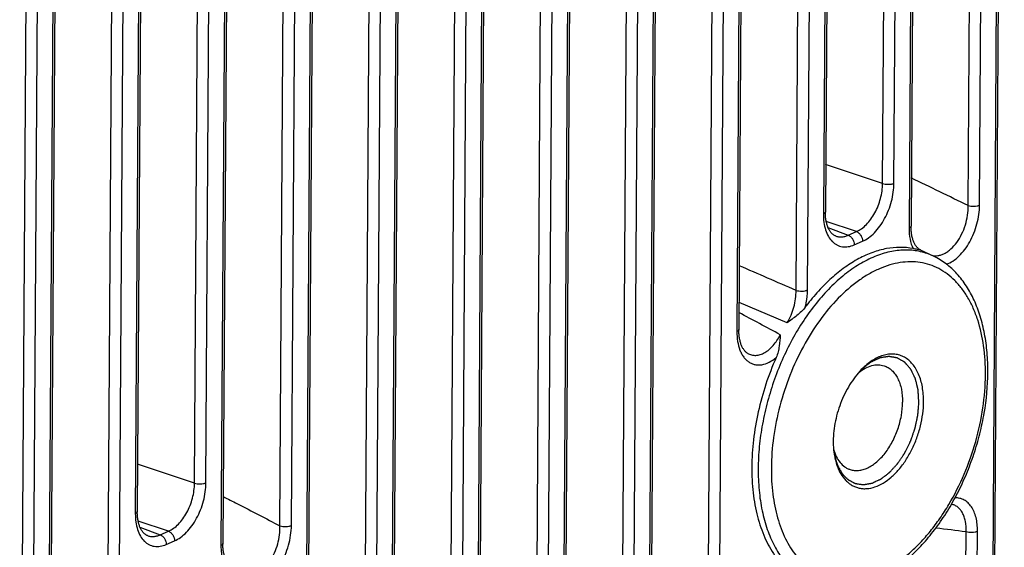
# Model space of a CAD drawing. Header units: millimetres. Extents: x 122 to 339, y 94 to 283.
# Tile 8 of 22: x 191 to 221, y 181 to 197. Entities that reach past the tile are written whole.
import ezdxf

# ---------------------------------------------------------------- set-up
doc = ezdxf.new("R2010")
doc.units = ezdxf.units.MM
doc.header["$LTSCALE"] = 32.67
doc.layers.add('00_COMPONENTS', color=7, linetype='CONTINUOUS')

msp = doc.modelspace()

# ---------------------------------------------------------------- linework, layer by layer
at = {"layer": '00_COMPONENTS'}
for p, q in [((220.916, 226.614), (220.622, 180.051)), ((220.856, 226.553), (220.562, 179.99)), ((211.947, 176.381), (212.241, 222.944)), ((212.293, 176.391), (212.587, 222.955)), ((210.452, 222.026), (210.158, 175.463)), ((210.512, 222.086), (210.218, 175.523)), ((209.346, 175.249), (209.64, 221.812)), ((209.692, 175.26), (209.986, 221.823)), ((207.912, 220.955), (207.617, 174.391)), ((206.745, 174.117), (207.039, 220.68)), ((207.091, 174.128), (207.385, 220.691)), ((207.851, 220.894), (207.557, 174.331)), ((205.251, 219.762), (204.956, 173.199)), ((205.311, 219.823), (205.016, 173.26)), ((204.144, 172.985), (204.438, 219.549)), ((204.49, 172.996), (204.784, 219.559)), ((202.65, 218.63), (202.355, 172.067)), ((202.71, 218.691), (202.416, 172.128)), ((201.543, 171.854), (201.838, 218.417)), ((201.889, 171.864), (202.183, 218.427)), ((200.049, 217.498), (199.755, 170.935)), ((200.109, 217.559), (199.815, 170.996)), ((219.822, 191.294), (219.983, 216.642)), ((220.168, 191.305), (220.328, 216.652)), ((218.192, 215.488), (218.035, 190.612)), ((218.252, 215.548), (218.095, 190.672)), ((214.964, 188.743), (215.128, 214.687)), ((214.619, 188.732), (214.783, 214.676)), ((213.056, 214.144), (212.888, 187.549)), ((191.14, 167.326), (191.434, 213.889)), ((191.486, 167.337), (191.78, 213.9)), ((212.996, 214.083), (212.828, 187.489)), ((217.233, 191.959), (217.37, 213.713)), ((217.579, 191.969), (217.716, 213.724)), ((215.581, 212.795), (215.444, 191.041)), ((215.642, 212.856), (215.504, 191.101)), ((199.011, 181.616), (199.179, 208.211)), ((199.357, 181.627), (199.525, 208.221)), ((197.389, 206.967), (197.225, 181.023)), ((197.449, 207.028), (197.285, 181.084)), ((193.815, 180.212), (193.972, 205.088)), ((194.161, 180.222), (194.318, 205.098)), ((196.426, 182.904), (196.563, 204.659)), ((196.772, 182.915), (196.909, 204.669)), ((192.185, 204.405), (192.025, 179.058)), ((192.245, 204.466), (192.085, 179.119)), ((194.774, 203.74), (194.637, 181.986)), ((194.834, 203.801), (194.697, 182.047)), ((217.233, 191.959), (215.513, 192.539)), ((216.444, 190.509), (215.529, 190.818)), ((215.583, 190.636), (216.195, 190.401)), ((215.809, 190.378), (215.81, 190.378)), ((216.195, 190.401), (216.444, 190.509)), ((216.378, 190.109), (216.628, 190.217)), ((218.356, 189.967), (218.783, 189.762)), ((218.38, 189.954), (218.369, 189.96)), ((218.37, 189.959), (218.394, 189.948)), ((218.37, 189.959), (218.394, 189.948)), ((218.38, 189.954), (218.394, 189.948)), ((218.38, 189.954), (218.38, 189.954)), ((214.349, 187.752), (212.893, 188.37)), ((213.155, 186.829), (213.156, 186.829)), ((196.426, 182.904), (194.706, 183.484)), ((195.637, 181.455), (194.722, 181.763)), ((194.776, 181.581), (195.388, 181.346)), ((195.388, 181.346), (195.637, 181.455)), ((219.75, 179.776), (219.76, 181.447)), ((220.095, 179.787), (220.106, 181.458)), ((195.002, 181.324), (195.003, 181.324)), ((195.571, 181.054), (195.821, 181.163))]:
    msp.add_line(p, q, dxfattribs=at)
for points in [[(215.81, 190.378), (215.797, 190.384), (215.781, 190.391), (215.765, 190.4), (215.751, 190.409), (215.737, 190.419), (215.723, 190.43), (215.71, 190.442), (215.697, 190.455), (215.684, 190.469), (215.671, 190.483), (215.659, 190.499), (215.647, 190.516), (215.636, 190.533), (215.625, 190.551), (215.614, 190.571), (215.604, 190.591), (215.594, 190.612), (215.584, 190.633), (215.575, 190.656), (215.567, 190.679), (215.558, 190.704), (215.551, 190.729), (215.544, 190.754), (215.537, 190.781), (215.531, 190.808), (215.526, 190.836), (215.521, 190.865), (215.517, 190.894), (215.513, 190.924), (215.51, 190.954), (215.508, 190.985), (215.506, 191.017), (215.505, 191.05), (215.504, 191.083), (215.504, 191.101)], [(218.369, 189.96), (218.354, 189.969), (218.339, 189.979), (218.324, 189.99), (218.31, 190.001), (218.296, 190.014), (218.283, 190.028), (218.27, 190.043), (218.257, 190.058), (218.245, 190.075), (218.233, 190.092), (218.221, 190.11), (218.21, 190.129), (218.199, 190.149), (218.189, 190.17), (218.179, 190.192), (218.17, 190.215), (218.161, 190.238), (218.153, 190.263), (218.145, 190.288), (218.137, 190.314), (218.13, 190.341), (218.124, 190.369), (218.118, 190.398), (218.113, 190.427), (218.109, 190.458), (218.105, 190.489), (218.101, 190.52), (218.099, 190.552), (218.097, 190.585), (218.096, 190.619), (218.095, 190.653), (218.095, 190.672)], [(213.156, 186.829), (213.144, 186.837), (213.129, 186.847), (213.115, 186.858), (213.101, 186.87), (213.087, 186.883), (213.074, 186.897), (213.061, 186.912), (213.048, 186.928), (213.036, 186.944), (213.024, 186.962), (213.013, 186.981), (213.002, 187), (212.991, 187.02), (212.981, 187.041), (212.972, 187.064), (212.962, 187.087), (212.953, 187.11), (212.945, 187.135), (212.937, 187.161), (212.93, 187.187), (212.923, 187.215), (212.917, 187.243), (212.911, 187.272), (212.906, 187.302), (212.901, 187.332), (212.897, 187.363), (212.894, 187.395), (212.892, 187.428), (212.89, 187.461), (212.888, 187.495), (212.888, 187.529), (212.888, 187.549)], [(195.003, 181.324), (194.989, 181.329), (194.974, 181.337), (194.958, 181.345), (194.944, 181.354), (194.93, 181.365), (194.916, 181.376), (194.903, 181.388), (194.89, 181.4), (194.877, 181.414), (194.864, 181.429), (194.852, 181.444), (194.84, 181.461), (194.829, 181.478), (194.818, 181.497), (194.807, 181.516), (194.797, 181.536), (194.787, 181.557), (194.777, 181.579), (194.768, 181.601), (194.759, 181.625), (194.751, 181.649), (194.744, 181.674), (194.737, 181.7), (194.73, 181.726), (194.724, 181.754), (194.719, 181.781), (194.714, 181.81), (194.71, 181.839), (194.706, 181.869), (194.703, 181.9), (194.7, 181.931), (194.699, 181.963), (194.697, 181.995), (194.697, 182.028), (194.697, 182.047)], [(197.428, 180.495), (197.417, 180.51), (197.406, 180.529), (197.395, 180.548), (197.385, 180.568), (197.375, 180.588), (197.366, 180.61), (197.357, 180.632), (197.348, 180.656), (197.34, 180.68), (197.332, 180.705), (197.325, 180.731), (197.319, 180.758), (197.312, 180.786), (197.307, 180.814), (197.302, 180.843), (197.298, 180.873), (197.294, 180.903), (197.291, 180.934), (197.288, 180.966), (197.286, 180.998), (197.285, 181.031), (197.285, 181.065), (197.285, 181.084)]]:
    msp.add_lwpolyline(points, dxfattribs=at)
for centre, radius, start, end in [((55.833, -144.178), 373.409, 63.94921, 64.24227), ((218.284, 189.625), 0.342, 74.1756, 75.6888), ((220.383, 184.129), 6.848, 142.8135, 143.2316), ((61.709, -94.906), 320.822, 61.63242, 61.88552), ((253.446, 454.008), 274.635, 262.76405, 262.95445)]:
    msp.add_arc(centre, radius, start, end, dxfattribs=at)
for points, knots in [([(216.444, 190.509), (216.498, 190.532), (216.606, 190.595), (216.753, 190.723), (216.888, 190.885), (217.007, 191.074), (217.104, 191.283), (217.176, 191.505), (217.222, 191.732), (217.233, 191.884), (217.233, 191.959)], [0, 0, 0, 0, 0.102037, 0.21446, 0.336405, 0.465887, 0.600181, 0.736132, 0.870455, 1, 1, 1, 1]), ([(216.628, 190.217), (216.692, 190.245), (216.822, 190.322), (216.998, 190.477), (217.161, 190.672), (217.303, 190.9), (217.421, 191.154), (217.509, 191.422), (217.564, 191.696), (217.578, 191.879), (217.579, 191.969)], [0, 0, 0, 0, 0.101676, 0.213937, 0.335872, 0.465448, 0.599887, 0.735992, 0.870427, 1, 1, 1, 1]), ([(217.233, 191.959), (217.26, 191.951), (217.32, 191.939), (217.411, 191.936), (217.488, 191.943), (217.543, 191.956), (217.567, 191.965), (217.579, 191.969)], [0, 0, 0, 0, 0.2456, 0.516102, 0.777993, 0.89568, 1, 1, 1, 1]), ([(218.719, 189.793), (218.749, 189.785), (218.813, 189.775), (218.911, 189.78), (219.01, 189.804), (219.11, 189.847), (219.209, 189.907), (219.34, 190.012), (219.489, 190.183), (219.635, 190.43), (219.745, 190.707), (219.811, 190.999), (219.824, 191.197), (219.822, 191.294)], [0, 0, 0, 0, 0.04512, 0.091543, 0.140243, 0.191942, 0.247069, 0.305773, 0.433147, 0.571341, 0.715548, 0.860233, 1, 1, 1, 1]), ([(219.168, 189.524), (219.236, 189.548), (219.371, 189.618), (219.556, 189.769), (219.727, 189.965), (219.878, 190.199), (220.002, 190.459), (220.095, 190.737), (220.153, 191.021), (220.168, 191.211), (220.168, 191.305)], [0, 0, 0, 0, 0.09965, 0.210492, 0.331841, 0.461595, 0.596757, 0.733877, 0.869406, 1, 1, 1, 1]), ([(219.822, 191.294), (219.85, 191.286), (219.91, 191.275), (220.001, 191.271), (220.077, 191.279), (220.132, 191.292), (220.157, 191.3), (220.168, 191.305)], [0, 0, 0, 0, 0.2456, 0.516102, 0.777993, 0.89568, 1, 1, 1, 1]), ([(215.444, 191.041), (215.443, 190.956), (215.453, 190.792), (215.504, 190.563), (215.588, 190.366), (215.687, 190.232), (215.78, 190.152), (215.854, 190.105), (215.934, 190.071), (216.018, 190.051), (216.106, 190.045), (216.229, 190.055), (216.32, 190.083), (216.378, 190.109)], [0, 0, 0, 0, 0.158203, 0.303849, 0.435745, 0.554751, 0.610542, 0.66463, 0.717832, 0.771039, 0.82514, 0.88095, 1, 1, 1, 1]), ([(215.504, 191.101), (215.504, 191.096), (215.5, 191.08), (215.478, 191.058), (215.457, 191.046), (215.444, 191.041)], [0, 0, 0, 0, 0.189956, 0.536867, 1, 1, 1, 1]), ([(218.035, 190.612), (218.034, 190.5), (218.051, 190.289), (218.113, 190.085), (218.156, 189.996)], [0, 0, 0, 0, 0.529235, 1, 1, 1, 1]), ([(218.095, 190.672), (218.095, 190.667), (218.091, 190.651), (218.069, 190.629), (218.048, 190.617), (218.035, 190.612)], [0, 0, 0, 0, 0.189956, 0.536867, 1, 1, 1, 1]), ([(215.81, 190.378), (215.839, 190.367), (215.9, 190.351), (215.997, 190.347), (216.097, 190.363), (216.162, 190.386), (216.195, 190.401)], [0, 0, 0, 0, 0.236341, 0.477816, 0.730763, 1, 1, 1, 1]), ([(216.195, 190.401), (216.221, 190.391), (216.271, 190.359), (216.329, 190.289), (216.368, 190.203), (216.378, 190.14), (216.378, 190.109)], [0, 0, 0, 0, 0.227821, 0.48113, 0.744908, 1, 1, 1, 1]), ([(216.444, 190.509), (216.47, 190.5), (216.521, 190.468), (216.579, 190.398), (216.618, 190.311), (216.628, 190.248), (216.628, 190.217)], [0, 0, 0, 0, 0.227821, 0.48113, 0.744908, 1, 1, 1, 1]), ([(218.156, 189.996), (218.027, 190.021), (217.757, 190.046), (217.345, 190.005), (216.925, 189.888), (216.503, 189.696), (216.085, 189.433), (215.678, 189.104), (215.286, 188.713), (215.045, 188.422), (214.928, 188.267)], [0, 0, 0, 0, 0.102547, 0.209102, 0.321613, 0.441414, 0.569221, 0.705192, 0.849016, 1, 1, 1, 1]), ([(218.368, 189.956), (218.357, 189.959), (218.332, 189.964), (218.261, 189.976), (218.201, 189.987), (218.156, 189.996)], [0, 0, 0, 0, 0.157832, 0.362564, 1, 1, 1, 1]), ([(218.783, 189.762), (218.656, 189.823), (218.385, 189.918), (217.951, 189.968), (217.499, 189.923), (217.04, 189.787), (216.579, 189.562), (216.126, 189.255), (215.687, 188.869), (215.271, 188.412), (214.883, 187.893), (214.531, 187.319), (214.222, 186.702), (213.959, 186.052), (213.749, 185.38), (213.594, 184.699), (213.498, 184.02), (213.474, 183.569), (213.473, 183.347)], [0, 0, 0, 0, 0.04457, 0.089712, 0.136731, 0.186662, 0.240184, 0.297619, 0.358977, 0.424013, 0.492277, 0.563166, 0.635964, 0.709877, 0.784069, 0.857695, 0.929929, 1, 1, 1, 1]), ([(218.394, 189.948), (218.392, 189.948), (218.387, 189.95), (218.381, 189.952), (218.377, 189.953)], [0, 0, 0, 0, 0.243386, 1, 1, 1, 1]), ([(220.419, 186.256), (220.42, 186.455), (220.406, 186.846), (220.33, 187.413), (220.2, 187.944), (220.018, 188.429), (219.784, 188.863), (219.499, 189.237), (219.167, 189.544), (218.914, 189.699), (218.783, 189.762)], [0, 0, 0, 0, 0.146837, 0.287461, 0.421311, 0.548236, 0.668548, 0.783054, 0.893007, 1, 1, 1, 1]), ([(220.347, 186.183), (220.349, 186.474), (220.315, 187.035), (220.168, 187.708), (219.987, 188.187), (219.826, 188.506), (219.639, 188.789), (219.427, 189.034), (219.193, 189.237), (218.937, 189.398), (218.663, 189.513), (218.374, 189.582), (218.073, 189.604), (217.764, 189.579), (217.448, 189.507), (217.13, 189.39), (216.812, 189.228), (216.382, 188.949), (215.864, 188.494), (215.307, 187.823), (214.817, 187.038), (214.414, 186.168), (214.111, 185.246), (213.921, 184.306), (213.873, 183.674), (213.871, 183.365)], [0, 0, 0, 0, 0.068831, 0.132198, 0.161677, 0.189666, 0.216243, 0.241557, 0.265832, 0.289367, 0.312515, 0.335664, 0.359201, 0.383481, 0.4088, 0.435382, 0.463378, 0.492863, 0.556244, 0.625085, 0.698237, 0.774132, 0.850965, 0.926856, 1, 1, 1, 1]), ([(214.349, 187.752), (214.394, 187.825), (214.472, 187.98), (214.557, 188.225), (214.609, 188.478), (214.62, 188.649), (214.619, 188.732)], [0, 0, 0, 0, 0.2486, 0.503063, 0.755922, 1, 1, 1, 1]), ([(214.619, 188.732), (214.646, 188.724), (214.706, 188.713), (214.797, 188.709), (214.873, 188.716), (214.929, 188.729), (214.953, 188.738), (214.964, 188.743)], [0, 0, 0, 0, 0.2456, 0.516102, 0.777993, 0.89568, 1, 1, 1, 1]), ([(214.898, 188.228), (214.908, 188.271), (214.945, 188.44), (214.964, 188.614), (214.964, 188.743)], [0, 0, 0, 0, 0.256331, 1, 1, 1, 1]), ([(214.898, 188.228), (214.863, 188.181), (214.781, 188.092), (214.645, 187.974), (214.499, 187.861), (214.399, 187.789), (214.349, 187.752)], [0, 0, 0, 0, 0.241553, 0.491668, 0.745249, 1, 1, 1, 1]), ([(212.828, 187.489), (212.827, 187.389), (212.84, 187.199), (212.898, 186.973), (212.969, 186.818), (213.032, 186.719), (213.105, 186.635), (213.188, 186.567), (213.278, 186.518), (213.376, 186.487), (213.479, 186.476), (213.625, 186.488), (213.815, 186.555), (213.95, 186.649), (214.016, 186.705)], [0, 0, 0, 0, 0.155172, 0.295809, 0.360324, 0.421038, 0.478362, 0.532992, 0.5859, 0.638271, 0.691367, 0.746372, 0.865363, 1, 1, 1, 1]), ([(212.888, 187.549), (212.888, 187.544), (212.884, 187.528), (212.862, 187.506), (212.841, 187.494), (212.828, 187.489)], [0, 0, 0, 0, 0.189956, 0.536866, 1, 1, 1, 1]), ([(213.156, 186.829), (213.192, 186.808), (213.273, 186.775), (213.404, 186.763), (213.541, 186.789), (213.676, 186.851), (213.808, 186.946), (213.932, 187.07), (214.045, 187.22), (214.11, 187.332), (214.14, 187.39)], [0, 0, 0, 0, 0.10117, 0.202921, 0.310292, 0.426971, 0.554776, 0.693813, 0.842901, 1, 1, 1, 1]), ([(214.14, 187.39), (214.132, 187.277), (214.121, 187.104), (214.078, 186.875), (214.04, 186.76), (214.016, 186.705)], [0, 0, 0, 0, 0.486973, 0.739837, 1, 1, 1, 1]), ([(214.016, 186.705), (213.899, 186.44), (213.691, 185.9), (213.462, 185.068), (213.319, 184.231), (213.283, 183.672), (213.281, 183.398)], [0, 0, 0, 0, 0.254233, 0.50849, 0.758439, 1, 1, 1, 1]), ([(218.333, 185.365), (218.331, 185.399), (218.327, 185.452), (218.322, 185.522), (218.319, 185.574), (218.316, 185.618), (218.313, 185.653), (218.312, 185.675), (218.31, 185.692), (218.31, 185.705), (218.309, 185.716), (218.308, 185.725), (218.308, 185.73), (218.307, 185.735), (218.307, 185.738), (218.306, 185.741), (218.305, 185.745), (218.304, 185.75), (218.301, 185.762), (218.297, 185.779), (218.291, 185.803), (218.283, 185.835), (218.273, 185.874), (218.262, 185.921), (218.252, 185.961), (218.244, 185.993), (218.238, 186.016), (218.233, 186.036), (218.229, 186.052), (218.227, 186.062), (218.225, 186.069), (218.224, 186.074), (218.222, 186.078), (218.22, 186.081), (218.218, 186.087), (218.214, 186.095), (218.207, 186.108), (218.199, 186.124), (218.186, 186.15), (218.17, 186.183), (218.151, 186.222), (218.135, 186.255), (218.122, 186.281), (218.112, 186.301), (218.104, 186.317), (218.098, 186.33), (218.094, 186.339), (218.091, 186.345), (218.088, 186.349), (218.087, 186.352), (218.086, 186.354), (218.085, 186.355), (218.084, 186.356), (218.081, 186.36), (218.076, 186.366), (218.069, 186.373), (218.063, 186.38), (218.054, 186.39), (218.039, 186.407), (218.017, 186.432), (217.991, 186.461), (217.969, 186.486), (217.952, 186.505), (217.939, 186.52), (217.928, 186.532), (217.92, 186.542), (217.913, 186.549), (217.908, 186.555), (217.904, 186.559), (217.903, 186.561), (217.902, 186.562), (217.9, 186.563), (217.898, 186.564), (217.895, 186.566), (217.891, 186.569), (217.884, 186.572), (217.876, 186.577), (217.866, 186.583), (217.847, 186.594), (217.821, 186.609), (217.79, 186.627), (217.758, 186.645), (217.732, 186.66), (217.713, 186.671), (217.703, 186.677), (217.695, 186.682), (217.688, 186.685), (217.684, 186.688), (217.681, 186.689), (217.679, 186.691), (217.678, 186.692), (217.676, 186.692), (217.674, 186.692), (217.669, 186.693), (217.662, 186.694), (217.653, 186.696), (217.641, 186.698), (217.626, 186.701), (217.608, 186.704), (217.584, 186.708), (217.555, 186.713), (217.519, 186.719), (217.49, 186.724), (217.469, 186.728), (217.457, 186.73), (217.448, 186.731), (217.439, 186.733), (217.432, 186.734), (217.428, 186.735), (217.426, 186.735), (217.425, 186.735), (217.423, 186.735), (217.42, 186.735), (217.416, 186.734), (217.41, 186.733), (217.402, 186.732), (217.39, 186.73), (217.374, 186.728), (217.356, 186.725), (217.331, 186.721), (217.299, 186.716), (217.262, 186.71), (217.231, 186.705), (217.206, 186.701), (217.19, 186.698), (217.179, 186.697), (217.173, 186.696), (217.168, 186.695), (217.164, 186.694), (217.161, 186.694), (217.158, 186.693), (217.154, 186.691), (217.148, 186.688), (217.139, 186.685), (217.13, 186.68), (217.12, 186.676), (217.107, 186.67), (217.091, 186.662), (217.065, 186.65), (217.033, 186.635), (216.994, 186.617), (216.961, 186.602), (216.935, 186.59), (216.916, 186.581), (216.901, 186.575), (216.892, 186.57), (216.888, 186.568), (216.884, 186.567), (216.882, 186.566), (216.88, 186.564), (216.876, 186.561), (216.872, 186.558), (216.866, 186.553), (216.858, 186.547), (216.848, 186.54), (216.836, 186.53), (216.82, 186.518), (216.801, 186.503), (216.781, 186.488), (216.756, 186.468), (216.724, 186.444), (216.673, 186.404), (216.634, 186.375), (216.609, 186.355)], [0, 0, 0, 0, 0.03125, 0.046875, 0.0625, 0.078125, 0.085938, 0.09375, 0.097656, 0.101562, 0.105469, 0.107422, 0.109375, 0.110352, 0.111328, 0.112305, 0.113281, 0.115234, 0.117188, 0.125, 0.132812, 0.140625, 0.15625, 0.171875, 0.1875, 0.195312, 0.203125, 0.210938, 0.214844, 0.21875, 0.220703, 0.222656, 0.223633, 0.224609, 0.226562, 0.230469, 0.234375, 0.242188, 0.25, 0.265625, 0.28125, 0.296875, 0.304688, 0.3125, 0.320312, 0.324219, 0.328125, 0.330078, 0.332031, 0.333008, 0.333496, 0.333984, 0.334961, 0.335938, 0.339844, 0.34375, 0.347656, 0.351562, 0.359375, 0.375, 0.390625, 0.40625, 0.414062, 0.421875, 0.429688, 0.433594, 0.4375, 0.441406, 0.443359, 0.443848, 0.444336, 0.445312, 0.446289, 0.447266, 0.449219, 0.453125, 0.457031, 0.460938, 0.46875, 0.484375, 0.5, 0.515625, 0.53125, 0.539062, 0.542969, 0.546875, 0.550781, 0.552734, 0.553711, 0.554688, 0.555664, 0.556152, 0.556641, 0.558594, 0.5625, 0.566406, 0.570312, 0.578125, 0.585938, 0.59375, 0.609375, 0.625, 0.640625, 0.648438, 0.652344, 0.65625, 0.660156, 0.664062, 0.665039, 0.666016, 0.666504, 0.666992, 0.667969, 0.669922, 0.671875, 0.675781, 0.679688, 0.6875, 0.695312, 0.703125, 0.71875, 0.734375, 0.75, 0.757812, 0.765625, 0.769531, 0.771484, 0.773438, 0.775391, 0.776367, 0.777344, 0.779297, 0.78125, 0.785156, 0.789062, 0.792969, 0.796875, 0.804688, 0.8125, 0.828125, 0.84375, 0.859375, 0.867188, 0.875, 0.882812, 0.884766, 0.886719, 0.887695, 0.888672, 0.889648, 0.890625, 0.892578, 0.894531, 0.898438, 0.902344, 0.90625, 0.914062, 0.921875, 0.929688, 0.9375, 0.953125, 0.96875, 1, 1, 1, 1]), ([(218.474, 185.368), (218.475, 185.517), (218.454, 185.802), (218.361, 186.138), (218.246, 186.365), (218.146, 186.507), (218.03, 186.624), (217.9, 186.715), (217.758, 186.776), (217.607, 186.808), (217.448, 186.809), (217.285, 186.781), (217.12, 186.723), (216.894, 186.605), (216.738, 186.48), (216.641, 186.386)], [0, 0, 0, 0, 0.15385, 0.29211, 0.355147, 0.414321, 0.470208, 0.523692, 0.575928, 0.628227, 0.681889, 0.738047, 0.797561, 0.860973, 1, 1, 1, 1]), ([(216.516, 186.255), (216.577, 186.303), (216.701, 186.386), (216.9, 186.466), (217.067, 186.489), (217.193, 186.478), (217.252, 186.463), (217.281, 186.454)], [0, 0, 0, 0, 0.283513, 0.540747, 0.776298, 0.888968, 1, 1, 1, 1]), ([(217.281, 186.454), (217.324, 186.44), (217.407, 186.401), (217.519, 186.316), (217.616, 186.205), (217.698, 186.07), (217.762, 185.914), (217.825, 185.675), (217.841, 185.483), (217.84, 185.353)], [0, 0, 0, 0, 0.102056, 0.207283, 0.318365, 0.437209, 0.564869, 0.701622, 1, 1, 1, 1]), ([(215.502, 179.763), (215.642, 179.737), (215.933, 179.712), (216.376, 179.759), (216.82, 179.887), (217.259, 180.09), (217.688, 180.364), (218.101, 180.704), (218.495, 181.104), (218.864, 181.559), (219.204, 182.062), (219.51, 182.605), (219.777, 183.181), (220.003, 183.782), (220.183, 184.398), (220.357, 185.219), (220.416, 185.844), (220.419, 186.256)], [0, 0, 0, 0, 0.047527, 0.096337, 0.147119, 0.20042, 0.256598, 0.315802, 0.377984, 0.442918, 0.510233, 0.579441, 0.649974, 0.721203, 0.792473, 0.863127, 1, 1, 1, 1]), ([(216.641, 186.386), (216.574, 186.322), (216.445, 186.18), (216.273, 185.942), (216.12, 185.678), (215.945, 185.298), (215.792, 184.798), (215.745, 184.383), (215.743, 184.179)], [0, 0, 0, 0, 0.114317, 0.234976, 0.360579, 0.489457, 0.749368, 1, 1, 1, 1]), ([(216.699, 180.028), (216.937, 180.091), (217.291, 180.245), (217.73, 180.529), (218.061, 180.795), (218.381, 181.105), (218.688, 181.456), (218.977, 181.843), (219.338, 182.408), (219.725, 183.178), (220.071, 184.16), (220.289, 185.169), (220.345, 185.849), (220.347, 186.183)], [0, 0, 0, 0, 0.097558, 0.150673, 0.206701, 0.265547, 0.327012, 0.390814, 0.456599, 0.592386, 0.730801, 0.867935, 1, 1, 1, 1]), ([(215.771, 183.787), (215.778, 183.764), (215.791, 183.717), (215.807, 183.66), (215.821, 183.614), (215.831, 183.579), (215.839, 183.55), (215.846, 183.527), (215.85, 183.513), (215.853, 183.501), (215.856, 183.493), (215.858, 183.484), (215.86, 183.477), (215.861, 183.473), (215.862, 183.47), (215.864, 183.467), (215.865, 183.464), (215.868, 183.459), (215.871, 183.453), (215.876, 183.444), (215.883, 183.432), (215.893, 183.413), (215.906, 183.389), (215.921, 183.361), (215.937, 183.332), (215.952, 183.304), (215.965, 183.28), (215.975, 183.261), (215.983, 183.247), (215.989, 183.235), (215.994, 183.225), (215.997, 183.219), (216, 183.215), (216.001, 183.213), (216.002, 183.211), (216.002, 183.21), (216.003, 183.209), (216.005, 183.208), (216.008, 183.205), (216.012, 183.2), (216.018, 183.193), (216.027, 183.184), (216.04, 183.17), (216.057, 183.153), (216.084, 183.125), (216.111, 183.096), (216.134, 183.072), (216.148, 183.058), (216.158, 183.047), (216.166, 183.038), (216.173, 183.031), (216.178, 183.026), (216.182, 183.022), (216.185, 183.019), (216.187, 183.017), (216.189, 183.016), (216.191, 183.015), (216.195, 183.012), (216.2, 183.01), (216.206, 183.006), (216.214, 183.002), (216.224, 182.997), (216.236, 182.99), (216.252, 182.982), (216.272, 182.971), (216.296, 182.958), (216.32, 182.945), (216.34, 182.935), (216.356, 182.926), (216.368, 182.92), (216.378, 182.914), (216.386, 182.91), (216.392, 182.907), (216.397, 182.904), (216.401, 182.902), (216.404, 182.901), (216.406, 182.899), (216.408, 182.899), (216.412, 182.898), (216.418, 182.898), (216.424, 182.897), (216.433, 182.895), (216.445, 182.893), (216.458, 182.891), (216.476, 182.889), (216.508, 182.884), (216.543, 182.878), (216.579, 182.873), (216.602, 182.87), (216.62, 182.867), (216.631, 182.865), (216.64, 182.864), (216.646, 182.863), (216.65, 182.862), (216.651, 182.862), (216.653, 182.862), (216.654, 182.862), (216.655, 182.862), (216.658, 182.863), (216.662, 182.863), (216.668, 182.864), (216.677, 182.866), (216.689, 182.868), (216.704, 182.87), (216.723, 182.874), (216.747, 182.878), (216.775, 182.883), (216.804, 182.887), (216.833, 182.892), (216.857, 182.896), (216.876, 182.9), (216.888, 182.902), (216.897, 182.903), (216.903, 182.904), (216.908, 182.905), (216.912, 182.906), (216.915, 182.906), (216.917, 182.907), (216.921, 182.909), (216.926, 182.912), (216.934, 182.915), (216.941, 182.918), (216.951, 182.923), (216.963, 182.929), (216.982, 182.938), (217.016, 182.953), (217.055, 182.972), (217.094, 182.99), (217.119, 183.001), (217.138, 183.01), (217.15, 183.016), (217.16, 183.02), (217.168, 183.024), (217.174, 183.027), (217.178, 183.029), (217.18, 183.03), (217.182, 183.03), (217.184, 183.032), (217.186, 183.034), (217.19, 183.037), (217.196, 183.041), (217.204, 183.047), (217.213, 183.054), (217.225, 183.063), (217.244, 183.078), (217.268, 183.096), (217.306, 183.125), (217.344, 183.154), (217.377, 183.179), (217.396, 183.194), (217.411, 183.205), (217.422, 183.214), (217.432, 183.221), (217.437, 183.225), (217.441, 183.228), (217.443, 183.23), (217.446, 183.233), (217.449, 183.236), (217.454, 183.241), (217.459, 183.247), (217.473, 183.262), (217.493, 183.284), (217.519, 183.313), (217.546, 183.342), (217.573, 183.371), (217.599, 183.4), (217.622, 183.424), (217.639, 183.443), (217.653, 183.458), (217.664, 183.47), (217.673, 183.479), (217.678, 183.486), (217.683, 183.49), (217.685, 183.493), (217.687, 183.495), (217.688, 183.496), (217.69, 183.499), (217.693, 183.504), (217.698, 183.512), (217.706, 183.523), (217.716, 183.538), (217.732, 183.562), (217.752, 183.592), (217.784, 183.639), (217.816, 183.687), (217.844, 183.729), (217.86, 183.753), (217.872, 183.77), (217.884, 183.788), (217.894, 183.803), (217.901, 183.813), (217.905, 183.819), (217.907, 183.822), (217.908, 183.825), (217.91, 183.829), (217.913, 183.836), (217.917, 183.844), (217.922, 183.854), (217.929, 183.867), (217.94, 183.89), (217.957, 183.923), (217.976, 183.963), (217.996, 184.003), (218.015, 184.042), (218.035, 184.082), (218.051, 184.115), (218.064, 184.141), (218.072, 184.158), (218.078, 184.17), (218.081, 184.176), (218.083, 184.18), (218.085, 184.184), (218.086, 184.187), (218.088, 184.193), (218.092, 184.206), (218.098, 184.223), (218.106, 184.245), (218.113, 184.266), (218.123, 184.294), (218.14, 184.344), (218.16, 184.401), (218.179, 184.457), (218.191, 184.493), (218.201, 184.521), (218.207, 184.539), (218.212, 184.553), (218.216, 184.563), (218.219, 184.572), (218.22, 184.58), (218.222, 184.587), (218.224, 184.596), (218.227, 184.61), (218.231, 184.629), (218.235, 184.65), (218.242, 184.679), (218.249, 184.716), (218.258, 184.759), (218.268, 184.803), (218.277, 184.846), (218.284, 184.883), (218.29, 184.912), (218.295, 184.933), (218.299, 184.95), (218.301, 184.961), (218.302, 184.966), (218.303, 184.971), (218.303, 184.974), (218.304, 184.98), (218.304, 184.988), (218.305, 185.002), (218.307, 185.02), (218.308, 185.041), (218.311, 185.07), (218.313, 185.106), (218.317, 185.149), (218.321, 185.207), (218.327, 185.278), (218.331, 185.336), (218.333, 185.365)], [0, 0, 0, 0, 0.015625, 0.03125, 0.039062, 0.046875, 0.054688, 0.058594, 0.0625, 0.064453, 0.066406, 0.068359, 0.070312, 0.070801, 0.071289, 0.072266, 0.073242, 0.074219, 0.076172, 0.078125, 0.082031, 0.085938, 0.09375, 0.101562, 0.109375, 0.117188, 0.125, 0.128906, 0.132812, 0.136719, 0.138672, 0.140625, 0.141602, 0.14209, 0.142578, 0.142822, 0.143066, 0.143555, 0.144531, 0.146484, 0.148438, 0.152344, 0.15625, 0.164062, 0.171875, 0.1875, 0.195312, 0.199219, 0.203125, 0.207031, 0.208984, 0.210938, 0.212891, 0.213867, 0.214355, 0.214844, 0.21582, 0.216797, 0.21875, 0.220703, 0.222656, 0.226562, 0.230469, 0.234375, 0.242188, 0.25, 0.257812, 0.265625, 0.269531, 0.273438, 0.277344, 0.279297, 0.28125, 0.283203, 0.28418, 0.285156, 0.285645, 0.286133, 0.287109, 0.289062, 0.291016, 0.292969, 0.296875, 0.300781, 0.304688, 0.3125, 0.328125, 0.335938, 0.34375, 0.347656, 0.351562, 0.353516, 0.355469, 0.356445, 0.356934, 0.357178, 0.357422, 0.35791, 0.358398, 0.359375, 0.361328, 0.363281, 0.367188, 0.371094, 0.375, 0.382812, 0.390625, 0.398438, 0.40625, 0.414062, 0.417969, 0.421875, 0.423828, 0.425781, 0.426758, 0.427734, 0.428711, 0.429199, 0.429688, 0.431641, 0.433594, 0.435547, 0.4375, 0.441406, 0.445312, 0.453125, 0.46875, 0.476562, 0.484375, 0.488281, 0.492188, 0.494141, 0.496094, 0.498047, 0.499023, 0.499512, 0.5, 0.500488, 0.500977, 0.501953, 0.503906, 0.505859, 0.507812, 0.511719, 0.515625, 0.523438, 0.53125, 0.546875, 0.554688, 0.558594, 0.5625, 0.566406, 0.568359, 0.570312, 0.570801, 0.571289, 0.572266, 0.573242, 0.574219, 0.576172, 0.578125, 0.585938, 0.59375, 0.601562, 0.609375, 0.617188, 0.625, 0.628906, 0.632812, 0.636719, 0.638672, 0.640625, 0.641602, 0.642578, 0.642822, 0.643066, 0.643555, 0.644531, 0.646484, 0.648438, 0.652344, 0.65625, 0.664062, 0.671875, 0.6875, 0.695312, 0.699219, 0.703125, 0.707031, 0.710938, 0.712891, 0.713867, 0.714355, 0.714844, 0.71582, 0.716797, 0.71875, 0.720703, 0.722656, 0.726562, 0.734375, 0.742188, 0.75, 0.757812, 0.765625, 0.773438, 0.777344, 0.78125, 0.783203, 0.78418, 0.785156, 0.785645, 0.786133, 0.787109, 0.789062, 0.792969, 0.796875, 0.800781, 0.804688, 0.8125, 0.828125, 0.835938, 0.84375, 0.847656, 0.851562, 0.853516, 0.855469, 0.857422, 0.858398, 0.859375, 0.861328, 0.863281, 0.867188, 0.871094, 0.875, 0.882812, 0.890625, 0.898438, 0.90625, 0.914062, 0.917969, 0.921875, 0.925781, 0.926758, 0.927734, 0.928711, 0.929199, 0.929688, 0.931641, 0.933594, 0.9375, 0.941406, 0.945312, 0.953125, 0.960938, 0.96875, 0.984375, 1, 1, 1, 1]), ([(215.776, 183.752), (215.794, 183.65), (215.83, 183.501), (215.903, 183.317), (215.986, 183.156), (216.09, 183.016), (216.213, 182.905), (216.311, 182.839), (216.416, 182.789), (216.527, 182.755), (216.643, 182.739), (216.805, 182.74), (217.016, 182.786), (217.266, 182.907), (217.509, 183.087), (217.738, 183.322), (217.947, 183.604), (218.128, 183.923), (218.276, 184.27), (218.387, 184.633), (218.456, 185.001), (218.474, 185.247), (218.474, 185.368)], [0, 0, 0, 0, 0.063071, 0.092536, 0.120614, 0.172865, 0.197453, 0.221296, 0.244694, 0.267976, 0.291483, 0.315536, 0.366261, 0.42188, 0.483062, 0.549674, 0.620977, 0.695809, 0.772727, 0.850136, 0.92641, 1, 1, 1, 1]), ([(216.252, 183.318), (216.293, 183.305), (216.379, 183.287), (216.512, 183.287), (216.65, 183.314), (216.841, 183.388), (217.023, 183.512), (217.191, 183.672), (217.358, 183.867), (217.541, 184.153), (217.706, 184.536), (217.812, 184.941), (217.839, 185.217), (217.84, 185.353)], [0, 0, 0, 0, 0.044274, 0.089806, 0.137677, 0.18868, 0.301413, 0.363464, 0.428899, 0.567817, 0.71332, 0.859408, 1, 1, 1, 1]), ([(215.743, 184.179), (215.743, 184.143), (215.745, 183.999), (215.759, 183.856), (215.776, 183.752)], [0, 0, 0, 0, 0.258062, 1, 1, 1, 1]), ([(215.753, 183.932), (215.774, 183.857), (215.825, 183.717), (215.937, 183.534), (216.059, 183.417), (216.167, 183.351), (216.224, 183.328), (216.252, 183.318)], [0, 0, 0, 0, 0.28352, 0.540756, 0.776304, 0.888971, 1, 1, 1, 1]), ([(213.281, 183.398), (213.279, 183.137), (213.304, 182.631), (213.433, 181.91), (213.65, 181.266), (213.859, 180.884), (213.978, 180.714)], [0, 0, 0, 0, 0.278278, 0.538703, 0.779308, 1, 1, 1, 1]), ([(213.473, 183.347), (213.471, 183.128), (213.489, 182.701), (213.579, 182.085), (213.732, 181.52), (213.945, 181.016), (214.215, 180.583), (214.488, 180.284), (214.728, 180.091), (214.916, 179.972), (215.114, 179.875), (215.252, 179.826), (215.322, 179.806)], [0, 0, 0, 0, 0.153676, 0.299324, 0.436032, 0.563443, 0.681897, 0.792568, 0.845675, 0.897688, 0.948992, 1, 1, 1, 1]), ([(213.871, 183.365), (213.869, 183.102), (213.896, 182.593), (214.036, 181.872), (214.237, 181.331), (214.445, 180.955), (214.618, 180.709), (214.811, 180.495), (215.023, 180.314), (215.251, 180.167), (215.494, 180.057), (215.75, 179.984), (216.016, 179.948), (216.291, 179.951), (216.474, 179.977), (216.566, 179.996)], [0, 0, 0, 0, 0.158032, 0.305012, 0.439773, 0.502658, 0.562713, 0.620246, 0.675693, 0.729606, 0.782634, 0.835488, 0.888892, 0.943528, 1, 1, 1, 1]), ([(195.637, 181.455), (195.691, 181.478), (195.799, 181.541), (195.946, 181.669), (196.081, 181.83), (196.199, 182.019), (196.297, 182.229), (196.369, 182.451), (196.415, 182.677), (196.426, 182.83), (196.426, 182.904)], [0, 0, 0, 0, 0.102037, 0.21446, 0.336405, 0.465887, 0.600181, 0.736132, 0.870455, 1, 1, 1, 1]), ([(195.821, 181.163), (195.885, 181.191), (196.015, 181.267), (196.191, 181.422), (196.354, 181.617), (196.496, 181.846), (196.614, 182.099), (196.702, 182.367), (196.757, 182.641), (196.771, 182.825), (196.772, 182.915)], [0, 0, 0, 0, 0.101676, 0.213937, 0.335872, 0.465448, 0.599887, 0.735992, 0.870427, 1, 1, 1, 1]), ([(196.426, 182.904), (196.453, 182.896), (196.513, 182.885), (196.604, 182.881), (196.68, 182.889), (196.736, 182.901), (196.76, 182.91), (196.772, 182.915)], [0, 0, 0, 0, 0.2456, 0.516102, 0.777993, 0.89568, 1, 1, 1, 1]), ([(197.294, 182.503), (197.437, 182.43), (198.011, 182.136), (198.583, 181.84), (199.011, 181.616)], [0, 0, 0, 0, 0.249725, 1, 1, 1, 1]), ([(219.76, 181.447), (219.764, 181.549), (219.755, 181.699), (219.707, 181.885), (219.656, 182.004), (219.591, 182.105), (219.512, 182.185), (219.419, 182.241), (219.352, 182.262), (219.317, 182.268)], [0, 0, 0, 0, 0.302084, 0.439052, 0.565855, 0.68308, 0.792426, 0.896785, 1, 1, 1, 1]), ([(220.106, 181.458), (220.106, 181.529), (220.1, 181.667), (220.066, 181.864), (220.008, 182.04), (219.928, 182.192), (219.826, 182.314), (219.706, 182.403), (219.569, 182.455), (219.473, 182.463), (219.425, 182.461)], [0, 0, 0, 0, 0.157064, 0.304337, 0.440676, 0.565906, 0.681136, 0.789018, 0.893671, 1, 1, 1, 1]), ([(194.637, 181.986), (194.636, 181.901), (194.646, 181.738), (194.696, 181.508), (194.781, 181.312), (194.88, 181.178), (194.973, 181.097), (195.047, 181.05), (195.127, 181.017), (195.211, 180.997), (195.299, 180.99), (195.421, 181), (195.512, 181.029), (195.571, 181.054)], [0, 0, 0, 0, 0.158203, 0.303849, 0.435745, 0.554751, 0.610542, 0.66463, 0.717832, 0.771039, 0.82514, 0.88095, 1, 1, 1, 1]), ([(194.697, 182.047), (194.697, 182.041), (194.693, 182.025), (194.671, 182.003), (194.65, 181.992), (194.637, 181.986)], [0, 0, 0, 0, 0.189956, 0.536867, 1, 1, 1, 1]), ([(195.003, 181.324), (195.032, 181.312), (195.093, 181.296), (195.19, 181.292), (195.29, 181.309), (195.355, 181.332), (195.388, 181.346)], [0, 0, 0, 0, 0.236341, 0.477816, 0.730763, 1, 1, 1, 1]), ([(195.388, 181.346), (195.413, 181.337), (195.464, 181.305), (195.522, 181.234), (195.561, 181.148), (195.571, 181.085), (195.571, 181.054)], [0, 0, 0, 0, 0.227821, 0.48113, 0.744908, 1, 1, 1, 1]), ([(195.637, 181.455), (195.663, 181.445), (195.714, 181.413), (195.772, 181.343), (195.811, 181.257), (195.821, 181.194), (195.821, 181.163)], [0, 0, 0, 0, 0.227821, 0.48113, 0.744908, 1, 1, 1, 1]), ([(198.018, 180.093), (198.049, 180.092), (198.111, 180.096), (198.204, 180.118), (198.297, 180.157), (198.423, 180.231), (198.573, 180.363), (198.727, 180.565), (198.854, 180.805), (198.948, 181.068), (199.003, 181.341), (199.014, 181.526), (199.011, 181.616)], [0, 0, 0, 0, 0.045663, 0.093413, 0.143875, 0.19744, 0.314134, 0.442745, 0.580086, 0.721822, 0.863273, 1, 1, 1, 1]), ([(198.273, 179.817), (198.343, 179.832), (198.488, 179.889), (198.687, 180.031), (198.873, 180.225), (199.037, 180.463), (199.174, 180.734), (199.276, 181.026), (199.34, 181.326), (199.356, 181.528), (199.357, 181.627)], [0, 0, 0, 0, 0.096505, 0.204793, 0.324822, 0.454592, 0.590878, 0.72983, 0.867456, 1, 1, 1, 1]), ([(199.011, 181.616), (199.039, 181.608), (199.099, 181.596), (199.19, 181.593), (199.266, 181.6), (199.321, 181.613), (199.346, 181.622), (199.357, 181.627)], [0, 0, 0, 0, 0.2456, 0.516102, 0.777993, 0.89568, 1, 1, 1, 1]), ([(219.76, 181.447), (219.788, 181.439), (219.847, 181.428), (219.939, 181.424), (220.015, 181.431), (220.07, 181.444), (220.095, 181.453), (220.106, 181.458)], [0, 0, 0, 0, 0.2456, 0.516102, 0.777993, 0.89568, 1, 1, 1, 1]), ([(197.285, 181.084), (197.285, 181.078), (197.28, 181.062), (197.259, 181.04), (197.237, 181.028), (197.225, 181.023)], [0, 0, 0, 0, 0.189956, 0.536867, 1, 1, 1, 1]), ([(197.225, 181.023), (197.224, 180.943), (197.233, 180.787), (197.264, 180.635), (197.285, 180.563)], [0, 0, 0, 0, 0.519089, 1, 1, 1, 1])]:
    msp.add_open_spline(points, degree=3, knots=knots, dxfattribs=at)
msp.add_open_spline([(214.619, 188.732), (214.046, 188.981), (213.473, 189.229), (212.9, 189.478)], degree=3, dxfattribs=at)

doc.saveas('drawing.dxf')
